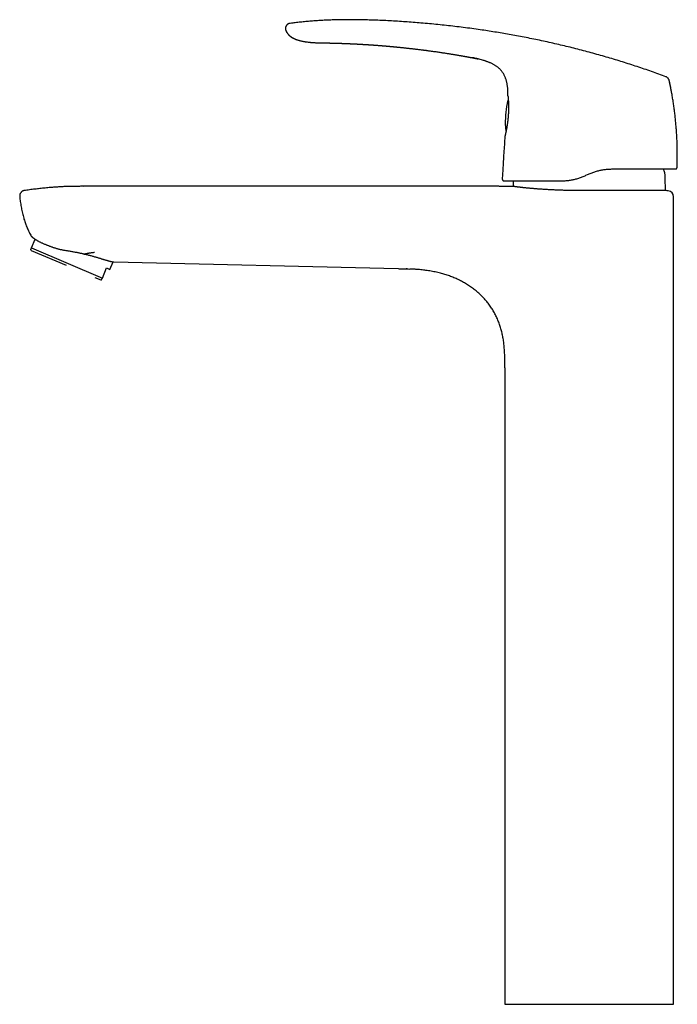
# Model space of a CAD drawing. Header units: millimetres. Extents: x 8 to 1012, y 12 to 1096.
# Tile 18 of 41: x 31 to 219, y 815 to 1096. Entities that reach past the tile are written whole.
import ezdxf

# ---------------------------------------------------------------- set-up
doc = ezdxf.new("R2010")
doc.units = ezdxf.units.MM

msp = doc.modelspace()

# ---------------------------------------------------------------- linework, layer by layer
at = {"color": 7, "linetype": 'Continuous', "lineweight": 30}
for p, q in [((116.58, 1089.24), (116.6, 1089.24)), ((158.93, 1085.22), (158.93, 1085.22)), ((163.65, 1084.15), (163.78, 1084.11)), ((164.88, 1083.71), (165.02, 1083.65)), ((170.1, 1071.94), (170.09, 1071.9)), ((170.33, 1074.06), (170.33, 1074.07)), ((170.33, 1074.07), (170.33, 1074.06)), ((170.33, 1074.06), (170.33, 1074.07)), ((170.43, 1068.69), (170.43, 1068.69)), ((170.47, 1069.32), (170.47, 1069.32)), ((169.63, 1065.2), (169.63, 1065.16)), ((168.86, 1053.01), (168.71, 1050.34)), ((218.18, 1053.21), (218.22, 1053.21)), ((218.67, 1053.69), (218.68, 1053.69)), ((169.17, 1049.81), (169.21, 1049.81)), ((171.83, 1049.81), (171.83, 1049.75)), ((192.61, 1051.4), (193.07, 1051.62)), ((48.97, 1048.26), (48.96, 1048.26)), ((49.04, 1048.25), (48.97, 1048.26)), ((166.04, 1048.26), (49.04, 1048.26)), ((166.04, 1048.26), (166.04, 1048.26)), ((171.56, 1048.25), (171.56, 1048.25)), ((30.8, 1045.41), (30.8, 1045.35)), ((30.8, 1045.35), (30.8, 1045.35)), ((217.66, 814.63), (217.66, 1045.3)), ((34.17, 1030.67), (35.22, 1033.14)), ((33.95, 1030.14), (34.08, 1029.95)), ((34.08, 1029.95), (44.03, 1025.73)), ((34.17, 1030.67), (54.42, 1022.07)), ((56.56, 1024.54), (57.47, 1026.69)), ((57.72, 1026.65), (138.99, 1024.74)), ((54.42, 1022.07), (55.64, 1024.93)), ((55.64, 1024.93), (56.56, 1024.54)), ((138.99, 1024.74), (138.99, 1024.74)), ((138.99, 1024.74), (138.99, 1024.74)), ((141.53, 1024.67), (141.27, 1024.68)), ((52.31, 1022.22), (53.97, 1021.51)), ((53.97, 1021.51), (54.2, 1021.54)), ((169.46, 996.43), (169.46, 814.63)), ((169.46, 814.63), (193.56, 814.63)), ((193.56, 814.63), (217.66, 814.63))]:
    msp.add_line(p, q, dxfattribs=at)
at = {"color": 7, "linetype": 'Continuous', "lineweight": 30, "flags": 128}
for points in [[(116.6, 1089.24), (116.6, 1089.24), (116.6, 1089.24), (116.6, 1089.24), (116.6, 1089.24), (116.59, 1089.24), (116.59, 1089.24), (116.59, 1089.24), (116.6, 1089.24), (116.6, 1089.24), (116.6, 1089.24), (116.6, 1089.24), (116.6, 1089.24)], [(169.48, 1062.59), (169.48, 1062.57), (169.47, 1062.52)]]:
    msp.add_lwpolyline(points, dxfattribs=at)
at = {"color": 7, "linetype": 'Continuous', "lineweight": 30}
for centre, radius, start, end in [((194.57, 1066.82), 25, 168.2769, 183.7231), ((218.18, 1053.71), 0.5, 333.3261, 358.0229), ((169.21, 1050.31), 0.5, 176.8663, 193.4322), ((193.56, 848.26), 200, 83.5089, 83.6849), ((215.98, 1045.3), 1.68, 0.0005, 83.5089)]:
    msp.add_arc(centre, radius, start, end, dxfattribs=at)
for points, knots in [([(108.07, 1094.79), (108.02, 1094.79), (107.92, 1094.77), (107.79, 1094.74), (107.67, 1094.7), (107.57, 1094.66), (107.46, 1094.6), (107.36, 1094.53), (107.27, 1094.46), (107.17, 1094.38), (107.09, 1094.28), (107.02, 1094.19), (106.94, 1094.07), (106.87, 1093.93), (106.81, 1093.77), (106.76, 1093.61), (106.74, 1093.44), (106.74, 1093.27), (106.76, 1093.1), (106.8, 1092.94), (106.84, 1092.83), (106.86, 1092.77)], [0, 0, 0, 0, 0.052962, 0.108584, 0.147912, 0.189146, 0.232099, 0.276379, 0.321462, 0.366784, 0.411833, 0.456241, 0.499867, 0.564108, 0.627363, 0.689682, 0.751038, 0.811692, 0.872439, 0.93463, 1, 1, 1, 1]), ([(215.49, 1079.57), (214.8, 1079.82), (213.43, 1080.32), (211.37, 1081.05), (209.31, 1081.76), (207.25, 1082.45), (205.18, 1083.12), (203.11, 1083.77), (201.05, 1084.41), (198.94, 1085.04), (196.81, 1085.65), (194.63, 1086.26), (192.46, 1086.85), (190.28, 1087.41), (188.1, 1087.96), (185.92, 1088.49), (183.74, 1089), (181.55, 1089.49), (179.36, 1089.96), (177.17, 1090.41), (174.98, 1090.84), (172.83, 1091.25), (170.72, 1091.63), (168.64, 1091.99), (166.57, 1092.33), (164.49, 1092.66), (162.3, 1092.98), (160, 1093.31), (157.58, 1093.62), (155.17, 1093.92), (152.75, 1094.2), (150.33, 1094.45), (147.9, 1094.68), (145.54, 1094.89), (143.24, 1095.08), (141.01, 1095.24), (138.77, 1095.39), (136.53, 1095.52), (134.29, 1095.63), (132.17, 1095.71), (130.16, 1095.78), (128.28, 1095.82), (126.39, 1095.85), (124.64, 1095.85), (123.02, 1095.84), (121.54, 1095.81), (120.06, 1095.77), (118.57, 1095.71), (117.07, 1095.64), (115.57, 1095.55), (114.06, 1095.43), (112.56, 1095.3), (111.06, 1095.15), (109.56, 1094.98), (108.56, 1094.86), (108.07, 1094.79)], [0, 0, 0, 0, 0.0200215, 0.039998, 0.0599314, 0.0798237, 0.0996771, 0.1194934, 0.1392747, 0.1590229, 0.1796781, 0.2003014, 0.220895, 0.2414611, 0.2620018, 0.2825192, 0.3030156, 0.323493, 0.3439535, 0.3643991, 0.3848319, 0.4052538, 0.4245007, 0.4437413, 0.4629773, 0.4822103, 0.5014418, 0.5236933, 0.5459473, 0.5682058, 0.5904712, 0.6127456, 0.6350312, 0.65733, 0.6777847, 0.6982552, 0.7187438, 0.7392499, 0.7597698, 0.7802999, 0.7975504, 0.8148024, 0.8320528, 0.8492989, 0.8628451, 0.8763866, 0.8899229, 0.9034535, 0.9172545, 0.9310499, 0.9448409, 0.9586295, 0.9724175, 0.986207, 1, 1, 1, 1]), ([(106.88, 1092.76), (106.87, 1092.77), (106.86, 1092.77), (106.86, 1092.77), (106.86, 1092.77)], [0, 0, 0, 0, 0.313511, 1, 1, 1, 1]), ([(106.86, 1092.77), (106.89, 1092.69), (106.96, 1092.52), (107.09, 1092.28), (107.23, 1092.05), (107.39, 1091.83), (107.57, 1091.62), (107.76, 1091.42), (107.96, 1091.23), (108.17, 1091.06), (108.39, 1090.9), (108.63, 1090.74), (108.88, 1090.6), (109.16, 1090.46), (109.44, 1090.34), (109.72, 1090.22), (110.04, 1090.11), (110.31, 1090.02), (110.49, 1089.97), (110.53, 1089.96)], [0, 0, 0, 0, 0.056476, 0.112927, 0.16945, 0.226099, 0.282886, 0.339789, 0.396757, 0.453715, 0.510572, 0.567329, 0.630893, 0.694541, 0.758306, 0.82217, 0.886077, 0.96967, 1, 1, 1, 1]), ([(106.88, 1092.76), (106.89, 1092.73), (106.93, 1092.63), (107, 1092.47), (107.09, 1092.3), (107.19, 1092.14), (107.29, 1091.99), (107.39, 1091.85), (107.5, 1091.72), (107.6, 1091.61), (107.68, 1091.51), (107.76, 1091.44), (107.82, 1091.38), (107.87, 1091.34), (107.91, 1091.3), (107.95, 1091.26), (108, 1091.22), (108.07, 1091.16), (108.16, 1091.09), (108.28, 1091), (108.42, 1090.9), (108.57, 1090.79), (108.74, 1090.69), (108.93, 1090.59), (109.13, 1090.48), (109.34, 1090.39), (109.58, 1090.28), (109.87, 1090.17), (110.2, 1090.06), (110.54, 1089.96), (110.88, 1089.86), (111.22, 1089.78), (111.57, 1089.71), (111.92, 1089.64), (112.25, 1089.58), (112.61, 1089.53), (112.99, 1089.48), (113.38, 1089.43), (113.68, 1089.4), (113.9, 1089.38), (114.03, 1089.37), (114.16, 1089.36), (114.31, 1089.34), (114.47, 1089.33), (114.64, 1089.32), (114.82, 1089.31), (115.04, 1089.3), (115.3, 1089.28), (115.59, 1089.27), (115.91, 1089.26), (116.25, 1089.25), (116.48, 1089.24), (116.6, 1089.24)], [0, 0, 0, 0, 0.010438, 0.0294362, 0.0472358, 0.0638524, 0.0792923, 0.0962682, 0.1115501, 0.1251369, 0.1370309, 0.147242, 0.1544809, 0.1605883, 0.1657988, 0.1711035, 0.1766648, 0.1825115, 0.1951487, 0.2091703, 0.2246758, 0.241744, 0.2604435, 0.2808303, 0.3026485, 0.3245415, 0.3463558, 0.3789475, 0.4113898, 0.4436748, 0.4758543, 0.5081113, 0.540397, 0.5726228, 0.6038895, 0.6340383, 0.6718261, 0.7076889, 0.7416192, 0.7538432, 0.765794, 0.7777677, 0.7909047, 0.805317, 0.8210037, 0.8379643, 0.856199, 0.8809301, 0.9076751, 0.9364346, 0.9672093, 1, 1, 1, 1]), ([(116.6, 1089.24), (116.6, 1089.24), (116.6, 1089.24), (116.63, 1089.24), (116.67, 1089.24), (116.73, 1089.24), (116.81, 1089.24), (116.9, 1089.24), (117.01, 1089.23), (117.13, 1089.23), (117.27, 1089.23), (117.42, 1089.23), (117.58, 1089.23), (117.76, 1089.22), (117.95, 1089.22), (118.16, 1089.22), (118.38, 1089.21), (118.6, 1089.21), (118.84, 1089.21), (119.01, 1089.2), (119.1, 1089.2), (119.11, 1089.2)], [0, 0, 0, 0, 0.0555923, 0.1110711, 0.1666385, 0.2224954, 0.2788398, 0.3350062, 0.3906175, 0.445872, 0.500972, 0.5561214, 0.6108046, 0.665421, 0.7201917, 0.7753358, 0.8310681, 0.8854574, 0.9401204, 0.9952291, 1, 1, 1, 1]), ([(119.09, 1089.2), (119.12, 1089.2), (119.17, 1089.2), (119.25, 1089.2), (119.33, 1089.2), (119.41, 1089.19), (119.49, 1089.19), (119.57, 1089.19), (119.67, 1089.19), (119.79, 1089.18), (119.94, 1089.18), (120.09, 1089.18), (120.24, 1089.17), (120.38, 1089.17), (120.51, 1089.17), (120.65, 1089.16), (120.79, 1089.16), (120.93, 1089.16), (121.08, 1089.15), (121.22, 1089.15), (121.36, 1089.14), (121.54, 1089.14), (121.75, 1089.13), (122, 1089.12), (122.25, 1089.12), (122.51, 1089.11), (122.76, 1089.1), (122.97, 1089.09), (123.15, 1089.08), (123.29, 1089.08), (123.43, 1089.07), (123.57, 1089.07), (123.7, 1089.06), (123.83, 1089.06), (123.96, 1089.05), (124.06, 1089.05), (124.13, 1089.05), (124.17, 1089.05), (124.21, 1089.04), (124.25, 1089.04), (124.29, 1089.04), (124.34, 1089.04), (124.41, 1089.04), (124.5, 1089.03), (124.61, 1089.03), (124.72, 1089.02), (124.84, 1089.02), (124.97, 1089.01), (125.09, 1089.01), (125.2, 1089), (125.31, 1089), (125.4, 1088.99), (125.49, 1088.99), (125.57, 1088.99), (125.66, 1088.98), (125.77, 1088.98), (125.89, 1088.97), (126.02, 1088.96), (126.14, 1088.96), (126.27, 1088.95), (126.39, 1088.95), (126.5, 1088.94), (126.63, 1088.94), (126.76, 1088.93), (126.89, 1088.92), (126.99, 1088.92), (127.06, 1088.91), (127.11, 1088.91), (127.15, 1088.91), (127.2, 1088.91), (127.25, 1088.9), (127.32, 1088.9), (127.4, 1088.9), (127.5, 1088.89), (127.58, 1088.89), (127.66, 1088.88), (127.72, 1088.88), (127.78, 1088.88), (127.83, 1088.87), (127.9, 1088.87), (127.98, 1088.86), (128.06, 1088.86), (128.15, 1088.85), (128.23, 1088.85), (128.31, 1088.85), (128.38, 1088.84), (128.45, 1088.84), (128.5, 1088.83), (128.55, 1088.83), (128.59, 1088.83), (128.64, 1088.83), (128.71, 1088.82), (128.79, 1088.82), (128.87, 1088.81), (128.97, 1088.81), (129.05, 1088.8), (129.13, 1088.8), (129.21, 1088.79), (129.26, 1088.79), (129.28, 1088.79)], [0, 0, 0, 0, 0.009791, 0.018848, 0.027769, 0.036637, 0.045151, 0.053514, 0.062817, 0.078226, 0.092735, 0.108522, 0.124748, 0.138504, 0.151347, 0.165926, 0.179225, 0.193437, 0.207809, 0.222146, 0.235161, 0.248431, 0.271802, 0.296262, 0.321331, 0.34599, 0.370194, 0.393928, 0.407687, 0.421274, 0.434686, 0.44789, 0.460876, 0.473642, 0.48619, 0.498259, 0.502976, 0.506307, 0.509332, 0.513056, 0.517478, 0.522599, 0.528417, 0.537556, 0.547802, 0.558996, 0.571136, 0.582775, 0.594989, 0.60623, 0.616216, 0.62518, 0.633155, 0.640968, 0.649118, 0.660446, 0.67213, 0.684155, 0.696505, 0.709126, 0.720898, 0.730836, 0.742571, 0.756529, 0.768918, 0.779553, 0.785042, 0.789914, 0.794169, 0.797922, 0.802777, 0.809256, 0.8185, 0.827358, 0.835563, 0.843091, 0.849568, 0.854629, 0.85945, 0.865668, 0.873292, 0.882119, 0.891159, 0.898303, 0.905497, 0.91274, 0.919613, 0.925065, 0.928986, 0.932629, 0.937558, 0.943782, 0.951468, 0.960446, 0.969428, 0.977873, 0.985782, 0.993156, 1, 1, 1, 1]), ([(129.26, 1088.79), (129.3, 1088.79), (129.39, 1088.78), (129.52, 1088.77), (129.85, 1088.75), (130.22, 1088.73), (130.56, 1088.71), (130.68, 1088.7), (130.71, 1088.7), (130.74, 1088.7), (130.78, 1088.69), (130.81, 1088.69), (130.84, 1088.69), (130.89, 1088.69), (130.96, 1088.68), (131.06, 1088.67), (131.17, 1088.67), (131.3, 1088.66), (131.45, 1088.65), (131.63, 1088.64), (131.83, 1088.62), (132.04, 1088.61), (132.28, 1088.59), (132.53, 1088.57), (132.81, 1088.55), (133.1, 1088.53), (133.38, 1088.51), (133.58, 1088.49), (133.69, 1088.48), (133.71, 1088.48), (133.73, 1088.48), (133.75, 1088.48), (133.83, 1088.47), (133.95, 1088.46), (134.13, 1088.45), (134.32, 1088.43), (134.53, 1088.41), (134.77, 1088.4), (135.01, 1088.38), (135.27, 1088.35), (135.54, 1088.33), (135.84, 1088.3), (136.12, 1088.28), (136.31, 1088.26), (136.39, 1088.26), (136.41, 1088.26), (136.42, 1088.25), (136.44, 1088.25), (136.46, 1088.25), (136.48, 1088.25), (136.52, 1088.24), (136.58, 1088.24), (136.67, 1088.23), (136.77, 1088.22), (136.89, 1088.21), (137.03, 1088.2), (137.18, 1088.18), (137.35, 1088.17), (137.54, 1088.15), (137.74, 1088.13), (137.96, 1088.11), (138.2, 1088.09), (138.48, 1088.06), (138.78, 1088.03), (139.1, 1088), (139.44, 1087.97), (139.79, 1087.93), (140.16, 1087.89), (140.54, 1087.85), (140.94, 1087.81), (141.36, 1087.76), (141.79, 1087.72), (142.24, 1087.67), (142.7, 1087.61), (143.18, 1087.56), (143.68, 1087.5), (144.2, 1087.44), (144.73, 1087.37), (145.28, 1087.3), (145.74, 1087.25), (146.11, 1087.2), (146.37, 1087.17), (146.64, 1087.13), (146.92, 1087.1), (147.19, 1087.06), (147.47, 1087.02), (147.88, 1086.97), (148.41, 1086.9), (149.05, 1086.81), (149.67, 1086.72), (150.27, 1086.63), (150.85, 1086.55), (151.4, 1086.46), (151.93, 1086.38), (152.44, 1086.31), (152.94, 1086.23), (153.41, 1086.15), (153.88, 1086.08), (154.32, 1086.01), (154.74, 1085.94), (155.14, 1085.87), (155.52, 1085.81), (155.88, 1085.75), (156.22, 1085.69), (156.54, 1085.64), (156.84, 1085.59), (157.12, 1085.54), (157.38, 1085.49), (157.62, 1085.45), (157.84, 1085.41), (158.04, 1085.38), (158.22, 1085.35), (158.38, 1085.32), (158.52, 1085.29), (158.64, 1085.27), (158.74, 1085.25), (158.82, 1085.24), (158.88, 1085.23), (158.91, 1085.22), (158.93, 1085.22)], [0, 0, 0, 0, 0.003375, 0.0087747, 0.0137482, 0.0363058, 0.0462311, 0.0473452, 0.0484592, 0.0495733, 0.0506874, 0.0518014, 0.0529155, 0.0537482, 0.0565839, 0.0599242, 0.0637691, 0.0681187, 0.0729729, 0.0789864, 0.0856286, 0.0928993, 0.1007987, 0.1093266, 0.1184831, 0.1282682, 0.1386819, 0.1473168, 0.1484639, 0.1491231, 0.1497862, 0.1504534, 0.1511245, 0.1572931, 0.1630692, 0.1690984, 0.1766061, 0.1844727, 0.192698, 0.2012821, 0.210225, 0.2195267, 0.2323543, 0.2381964, 0.2388598, 0.2395246, 0.240191, 0.2408588, 0.2415283, 0.2421992, 0.2428716, 0.2451584, 0.2480608, 0.2515791, 0.2557132, 0.2602612, 0.2653767, 0.2710597, 0.2773102, 0.2841282, 0.2915137, 0.2994667, 0.3088705, 0.318961, 0.3297381, 0.3412019, 0.3533524, 0.3655354, 0.3783384, 0.3917617, 0.405805, 0.4204685, 0.4354737, 0.4510771, 0.4672786, 0.4840784, 0.5014763, 0.5194723, 0.5380666, 0.557259, 0.5660706, 0.5750027, 0.5840555, 0.5932288, 0.6025227, 0.6119372, 0.6214722, 0.6438026, 0.6654557, 0.6864316, 0.7067301, 0.7263514, 0.7449631, 0.7629214, 0.7802265, 0.7968783, 0.8131964, 0.8288343, 0.843792, 0.8580694, 0.8716666, 0.8845835, 0.8968203, 0.908313, 0.9191332, 0.9292808, 0.938756, 0.9475586, 0.9556886, 0.9631462, 0.9699312, 0.9760436, 0.9814836, 0.986251, 0.9903458, 0.9937682, 0.996518, 0.9985953, 1, 1, 1, 1]), ([(158.93, 1085.22), (158.93, 1085.22), (158.98, 1085.21), (159.07, 1085.19), (159.21, 1085.17), (159.35, 1085.14), (159.5, 1085.11), (159.66, 1085.08), (159.82, 1085.05), (159.99, 1085.02), (160.17, 1084.99), (160.34, 1084.96), (160.48, 1084.93), (160.59, 1084.9), (160.69, 1084.89), (160.76, 1084.87), (160.83, 1084.86), (160.88, 1084.85), (160.93, 1084.84), (160.97, 1084.83), (161.02, 1084.82), (161.06, 1084.81), (161.09, 1084.8), (161.12, 1084.8), (161.14, 1084.79), (161.15, 1084.79), (161.15, 1084.79), (161.15, 1084.79), (161.15, 1084.79)], [0, 0, 0, 0, 0.004424, 0.045375, 0.090008, 0.13721, 0.185948, 0.235657, 0.285759, 0.343892, 0.400766, 0.455491, 0.507362, 0.540166, 0.571558, 0.601721, 0.623769, 0.645588, 0.667493, 0.689784, 0.720506, 0.752751, 0.78676, 0.833235, 0.88279, 0.935231, 0.990239, 1, 1, 1, 1]), ([(161.47, 1084.72), (161.26, 1084.77), (160.85, 1084.85), (160.45, 1084.93), (160.26, 1084.97)], [0, 0, 0, 0, 0.5244302, 1, 1, 1, 1]), ([(161.07, 1084.81), (161.07, 1084.81), (161.07, 1084.81), (161.08, 1084.8), (161.1, 1084.8), (161.12, 1084.8), (161.15, 1084.79), (161.18, 1084.78), (161.23, 1084.77), (161.28, 1084.76), (161.33, 1084.75), (161.39, 1084.74), (161.44, 1084.73), (161.5, 1084.71), (161.58, 1084.7), (161.67, 1084.67), (161.78, 1084.65), (161.86, 1084.63), (161.9, 1084.62)], [0, 0, 0, 0, 0.069697, 0.178966, 0.282524, 0.348226, 0.41125, 0.47172, 0.529903, 0.586235, 0.641348, 0.682393, 0.723648, 0.765586, 0.80872, 0.868988, 0.933436, 1, 1, 1, 1]), ([(161.08, 1084.81), (161.08, 1084.81), (161.08, 1084.81), (161.08, 1084.8), (161.1, 1084.8), (161.13, 1084.79), (161.15, 1084.79), (161.18, 1084.78), (161.19, 1084.78)], [0, 0, 0, 0, 0.163456, 0.395533, 0.615476, 0.754996, 0.888796, 1, 1, 1, 1]), ([(163.78, 1084.11), (163.64, 1084.15), (163.29, 1084.26), (162.73, 1084.42), (162.1, 1084.58), (161.68, 1084.67), (161.47, 1084.72)], [0, 0, 0, 0, 0.18843, 0.459104, 0.729872, 1, 1, 1, 1]), ([(163.65, 1084.15), (163.75, 1084.12), (163.93, 1084.06), (164.2, 1083.97), (164.52, 1083.85), (164.8, 1083.75), (164.98, 1083.67), (165.02, 1083.65)], [0, 0, 0, 0, 0.198865, 0.39803, 0.597743, 0.898075, 1, 1, 1, 1]), ([(170.33, 1074.07), (170.33, 1074.24), (170.34, 1074.57), (170.33, 1075.08), (170.31, 1075.59), (170.28, 1076.09), (170.23, 1076.56), (170.18, 1077), (170.12, 1077.39), (170.04, 1077.78), (169.95, 1078.17), (169.85, 1078.55), (169.74, 1078.92), (169.61, 1079.27), (169.46, 1079.62), (169.3, 1079.96), (169.12, 1080.29), (168.93, 1080.62), (168.71, 1080.93), (168.48, 1081.23), (168.23, 1081.51), (167.97, 1081.78), (167.7, 1082.04), (167.41, 1082.28), (167.12, 1082.5), (166.82, 1082.71), (166.51, 1082.91), (166.2, 1083.09), (165.88, 1083.26), (165.56, 1083.42), (165.2, 1083.58), (164.95, 1083.68), (164.82, 1083.74)], [0, 0, 0, 0, 0.042138, 0.084277, 0.126424, 0.16857, 0.210717, 0.243836, 0.27695, 0.310062, 0.343181, 0.376299, 0.407654, 0.439009, 0.470371, 0.501731, 0.533082, 0.56443, 0.595783, 0.62714, 0.658495, 0.689846, 0.721198, 0.752558, 0.782668, 0.81277, 0.84287, 0.872975, 0.903085, 0.933191, 0.963295, 1, 1, 1, 1]), ([(216.43, 1078.48), (216.43, 1078.5), (216.42, 1078.55), (216.4, 1078.61), (216.37, 1078.69), (216.32, 1078.78), (216.26, 1078.89), (216.17, 1079.01), (216.08, 1079.13), (215.98, 1079.24), (215.87, 1079.34), (215.77, 1079.42), (215.68, 1079.48), (215.61, 1079.52), (215.55, 1079.55), (215.5, 1079.56), (215.49, 1079.57)], [0, 0, 0, 0, 0.042625, 0.089779, 0.144037, 0.205935, 0.29841, 0.397819, 0.499461, 0.601161, 0.700786, 0.793615, 0.855803, 0.910291, 0.957528, 1, 1, 1, 1]), ([(217.14, 1074.93), (217.14, 1074.94), (217.14, 1074.95), (217.13, 1074.98), (217.12, 1075.03), (217.11, 1075.09), (217.1, 1075.15), (217.08, 1075.24), (217.07, 1075.33), (217.05, 1075.43), (217.02, 1075.55), (217, 1075.67), (216.97, 1075.81), (216.94, 1075.98), (216.9, 1076.18), (216.85, 1076.42), (216.8, 1076.68), (216.74, 1076.97), (216.68, 1077.27), (216.61, 1077.59), (216.54, 1077.92), (216.48, 1078.22), (216.44, 1078.41), (216.42, 1078.48)], [0, 0, 0, 0, 0.023795, 0.047488, 0.071485, 0.096174, 0.121915, 0.149025, 0.177779, 0.208404, 0.241092, 0.275999, 0.313254, 0.352964, 0.410348, 0.472495, 0.53954, 0.61159, 0.688732, 0.769521, 0.855343, 0.946245, 1, 1, 1, 1]), ([(216.62, 1077.58), (216.59, 1077.69), (216.54, 1077.92), (216.48, 1078.22), (216.44, 1078.41), (216.42, 1078.48)], [0, 0, 0, 0, 0.372684, 0.7674246, 1, 1, 1, 1]), ([(216.43, 1078.48), (216.43, 1078.48), (216.43, 1078.48), (216.42, 1078.48), (216.42, 1078.48)], [0, 0, 0, 0, 0.977133, 1, 1, 1, 1]), ([(218.68, 1053.69), (218.69, 1054.16), (218.72, 1055.09), (218.74, 1056.49), (218.74, 1057.88), (218.72, 1059.28), (218.68, 1060.67), (218.62, 1062.05), (218.54, 1063.42), (218.45, 1064.79), (218.33, 1066.17), (218.2, 1067.55), (218.04, 1068.94), (217.87, 1070.32), (217.67, 1071.71), (217.46, 1073.08), (217.23, 1074.44), (216.99, 1075.79), (216.72, 1077.14), (216.53, 1078.03), (216.43, 1078.48)], [0, 0, 0, 0, 0.056, 0.112, 0.168, 0.224, 0.28, 0.335, 0.39, 0.445, 0.5, 0.556, 0.612, 0.668, 0.724, 0.78, 0.835, 0.89, 0.945, 1, 1, 1, 1]), ([(217.14, 1074.93), (217.14, 1074.94), (217.14, 1074.95), (217.13, 1074.98), (217.12, 1075.03), (217.11, 1075.09), (217.1, 1075.15), (217.08, 1075.24), (217.07, 1075.33), (217.05, 1075.43), (217.02, 1075.55), (217, 1075.67), (216.97, 1075.81), (216.94, 1075.98), (216.9, 1076.18), (216.85, 1076.42), (216.8, 1076.67), (216.77, 1076.84), (216.75, 1076.93)], [0, 0, 0, 0, 0.039413, 0.078659, 0.118406, 0.159301, 0.201938, 0.246843, 0.29447, 0.345198, 0.399341, 0.457161, 0.51887, 0.584644, 0.679694, 0.782633, 0.893685, 1, 1, 1, 1]), ([(170.42, 1073.03), (170.41, 1072.99), (170.37, 1072.91), (170.32, 1072.77), (170.27, 1072.61), (170.22, 1072.44), (170.18, 1072.28), (170.14, 1072.11), (170.11, 1072), (170.1, 1071.94)], [0, 0, 0, 0, 0.101612, 0.244652, 0.394208, 0.54699, 0.700002, 0.851175, 1, 1, 1, 1]), ([(170.33, 1074.06), (170.33, 1074.06), (170.33, 1074.06), (170.33, 1074.05), (170.33, 1074.03), (170.34, 1074.01), (170.34, 1073.99), (170.34, 1073.96), (170.34, 1073.93), (170.35, 1073.88), (170.36, 1073.82), (170.36, 1073.75), (170.37, 1073.66), (170.38, 1073.55), (170.39, 1073.42), (170.4, 1073.28), (170.42, 1073.13), (170.43, 1072.97), (170.44, 1072.78), (170.46, 1072.56), (170.47, 1072.32), (170.48, 1072.07), (170.49, 1071.81), (170.5, 1071.53), (170.51, 1071.24), (170.51, 1070.94), (170.51, 1070.63), (170.5, 1070.31), (170.5, 1069.99), (170.48, 1069.65), (170.47, 1069.43), (170.47, 1069.32)], [0, 0, 0, 0, 0.009691, 0.025312, 0.041702, 0.059262, 0.078397, 0.099501, 0.12682, 0.15598, 0.186093, 0.216261, 0.254476, 0.291821, 0.328813, 0.36594, 0.403329, 0.440863, 0.478427, 0.522173, 0.565731, 0.609144, 0.652472, 0.695774, 0.739092, 0.782438, 0.825811, 0.869224, 0.912704, 0.956284, 1, 1, 1, 1]), ([(170.43, 1068.69), (170.42, 1068.61), (170.41, 1068.44), (170.39, 1068.17), (170.37, 1067.88), (170.34, 1067.59), (170.31, 1067.3), (170.28, 1067.01), (170.24, 1066.73), (170.21, 1066.45), (170.17, 1066.18), (170.13, 1065.91), (170.09, 1065.65), (170.05, 1065.39), (170.01, 1065.15), (169.97, 1064.91), (169.93, 1064.68), (169.88, 1064.46), (169.84, 1064.24), (169.8, 1064.04), (169.76, 1063.85), (169.73, 1063.67), (169.69, 1063.5), (169.66, 1063.35), (169.63, 1063.21), (169.6, 1063.08), (169.57, 1062.96), (169.55, 1062.86), (169.53, 1062.77), (169.51, 1062.7), (169.49, 1062.64), (169.48, 1062.6), (169.48, 1062.57), (169.48, 1062.56), (169.48, 1062.56)], [0, 0, 0, 0, 0.024701, 0.056125, 0.087548, 0.118978, 0.150418, 0.18187, 0.213332, 0.244798, 0.276263, 0.307718, 0.339159, 0.37058, 0.401978, 0.433354, 0.464716, 0.496088, 0.52751, 0.559007, 0.590583, 0.622219, 0.653886, 0.685559, 0.717211, 0.74882, 0.780365, 0.811832, 0.843216, 0.874542, 0.905841, 0.937153, 0.968523, 1, 1, 1, 1]), ([(170.47, 1069.32), (170.47, 1069.29), (170.46, 1069.22), (170.46, 1069.11), (170.45, 1068.98), (170.44, 1068.84), (170.43, 1068.74), (170.43, 1068.69)], [0, 0, 0, 0, 0.143093, 0.316347, 0.519565, 0.752591, 1, 1, 1, 1]), ([(169.63, 1065.16), (169.63, 1065.1), (169.64, 1064.99), (169.66, 1064.82), (169.68, 1064.65), (169.7, 1064.48), (169.73, 1064.31), (169.76, 1064.16), (169.79, 1064.07), (169.8, 1064.03)], [0, 0, 0, 0, 0.147313, 0.296951, 0.448409, 0.59964, 0.747676, 0.889264, 1, 1, 1, 1]), ([(169.47, 1062.52), (169.41, 1061.73), (169.3, 1060.15), (169.14, 1057.77), (168.99, 1055.39), (168.9, 1053.8), (168.86, 1053.01)], [0, 0, 0, 0, 0.25, 0.5, 0.75, 1, 1, 1, 1]), ([(169.48, 1062.57), (169.48, 1062.57), (169.47, 1062.55), (169.47, 1062.55), (169.47, 1062.55)], [0, 0, 0, 0, 0.222965, 1, 1, 1, 1]), ([(193.07, 1051.62), (193.24, 1051.69), (193.58, 1051.85), (194.1, 1052.06), (194.62, 1052.25), (195.14, 1052.42), (195.66, 1052.58), (196.18, 1052.71), (196.69, 1052.83), (197.21, 1052.94), (197.73, 1053.02), (198.24, 1053.09), (198.75, 1053.14), (199.26, 1053.18), (199.76, 1053.2), (200.09, 1053.21), (200.26, 1053.21)], [0, 0, 0, 0, 0.074995, 0.149328, 0.223026, 0.296115, 0.368623, 0.440579, 0.512013, 0.582954, 0.653432, 0.723479, 0.793127, 0.862408, 0.931355, 1, 1, 1, 1]), ([(200.26, 1053.21), (200.5, 1053.21), (200.98, 1053.21), (201.69, 1053.21), (202.39, 1053.21), (203.08, 1053.21), (203.77, 1053.21), (204.43, 1053.21), (205.08, 1053.21), (205.69, 1053.21), (206.3, 1053.21), (206.9, 1053.21), (207.47, 1053.21), (208.01, 1053.21), (208.53, 1053.21), (209.03, 1053.21), (209.52, 1053.21), (210.01, 1053.21), (210.48, 1053.21), (210.96, 1053.21), (211.44, 1053.21), (211.92, 1053.21), (212.38, 1053.21), (212.83, 1053.21), (213.25, 1053.21), (213.64, 1053.21), (214.01, 1053.21), (214.36, 1053.21), (214.69, 1053.21), (215.01, 1053.21), (215.32, 1053.21), (215.62, 1053.21), (215.91, 1053.21), (216.2, 1053.21), (216.46, 1053.21), (216.71, 1053.21), (216.93, 1053.21), (217.13, 1053.21), (217.3, 1053.21), (217.46, 1053.21), (217.6, 1053.21), (217.73, 1053.21), (217.84, 1053.21), (217.94, 1053.21), (218.03, 1053.21), (218.09, 1053.21), (218.14, 1053.21), (218.17, 1053.21), (218.18, 1053.21), (218.18, 1053.21)], [0, 0, 0, 0, 0.023489, 0.046925, 0.07033, 0.093723, 0.117128, 0.140516, 0.162496, 0.18443, 0.206334, 0.228226, 0.250125, 0.270122, 0.290062, 0.309959, 0.329827, 0.34968, 0.369531, 0.389557, 0.411587, 0.433565, 0.45551, 0.477441, 0.499379, 0.519304, 0.539239, 0.559197, 0.579195, 0.599248, 0.61937, 0.639325, 0.661204, 0.68311, 0.705063, 0.727081, 0.749181, 0.769148, 0.789115, 0.809094, 0.8291, 0.849144, 0.869241, 0.889363, 0.911473, 0.933574, 0.955685, 0.977821, 1, 1, 1, 1]), ([(215.28, 1049.75), (215.28, 1049.85), (215.27, 1050.04), (215.27, 1050.34), (215.26, 1050.64), (215.26, 1050.93), (215.25, 1051.23), (215.23, 1051.52), (215.21, 1051.81), (215.16, 1052.08), (215.1, 1052.34), (215.02, 1052.59), (214.92, 1052.83), (214.82, 1053.04), (214.76, 1053.16), (214.73, 1053.21)], [0, 0, 0, 0, 0.0827878, 0.1659456, 0.2495643, 0.3334751, 0.4173271, 0.5007083, 0.5832908, 0.6581911, 0.7324463, 0.806357, 0.8802945, 0.9545348, 1, 1, 1, 1]), ([(218.22, 1053.21), (218.23, 1053.21), (218.24, 1053.21), (218.26, 1053.21), (218.28, 1053.22), (218.3, 1053.22), (218.31, 1053.23), (218.33, 1053.23), (218.35, 1053.24), (218.36, 1053.24), (218.38, 1053.25), (218.39, 1053.26), (218.42, 1053.27), (218.45, 1053.29), (218.48, 1053.31), (218.52, 1053.34), (218.56, 1053.39), (218.6, 1053.44), (218.63, 1053.5), (218.65, 1053.56), (218.67, 1053.62), (218.67, 1053.67), (218.67, 1053.69)], [0, 0, 0, 0, 0.12362, 0.228508, 0.31485, 0.367644, 0.410481, 0.443909, 0.469113, 0.479468, 0.493772, 0.512702, 0.535679, 0.564541, 0.599719, 0.644354, 0.699028, 0.763244, 0.817103, 0.875116, 0.936425, 1, 1, 1, 1]), ([(168.73, 1050.19), (168.73, 1050.18), (168.73, 1050.17), (168.74, 1050.13), (168.76, 1050.1), (168.78, 1050.07), (168.8, 1050.03), (168.82, 1050), (168.84, 1049.98), (168.86, 1049.95), (168.89, 1049.93), (168.92, 1049.91), (168.94, 1049.89), (168.97, 1049.88), (169, 1049.86), (169.03, 1049.84), (169.07, 1049.83), (169.1, 1049.82), (169.14, 1049.81), (169.16, 1049.81), (169.17, 1049.81)], [0, 0, 0, 0, 0.105931, 0.196874, 0.273373, 0.336307, 0.387204, 0.428867, 0.447773, 0.475619, 0.50283, 0.537546, 0.554247, 0.571218, 0.609739, 0.65894, 0.721541, 0.798846, 0.891533, 1, 1, 1, 1]), ([(169.21, 1049.81), (169.21, 1049.81), (169.22, 1049.81), (169.25, 1049.81), (169.3, 1049.81), (169.38, 1049.81), (169.47, 1049.81), (169.58, 1049.81), (169.71, 1049.81), (169.86, 1049.81), (170.02, 1049.81), (170.2, 1049.81), (170.4, 1049.81), (170.62, 1049.81), (170.86, 1049.81), (171.13, 1049.81), (171.41, 1049.81), (171.71, 1049.81), (172.02, 1049.81), (172.34, 1049.81), (172.67, 1049.81), (173.01, 1049.81), (173.37, 1049.81), (173.75, 1049.81), (174.16, 1049.81), (174.59, 1049.81), (175.03, 1049.81), (175.48, 1049.81), (175.96, 1049.81), (176.43, 1049.81), (176.91, 1049.81), (177.39, 1049.81), (177.88, 1049.81), (178.39, 1049.81), (178.91, 1049.81), (179.46, 1049.81), (180.03, 1049.81), (180.61, 1049.81), (181.2, 1049.81), (181.8, 1049.81), (182.41, 1049.81), (183, 1049.81), (183.6, 1049.81), (184.2, 1049.81), (184.81, 1049.81), (185.22, 1049.81), (185.43, 1049.81)], [0, 0, 0, 0, 0.023359, 0.046717, 0.070095, 0.093515, 0.116999, 0.140313, 0.162182, 0.184069, 0.205992, 0.227967, 0.25001, 0.273201, 0.296398, 0.31962, 0.342886, 0.366213, 0.389544, 0.411508, 0.433475, 0.45546, 0.477479, 0.499546, 0.522908, 0.546245, 0.569573, 0.592912, 0.61628, 0.639656, 0.66165, 0.683616, 0.705569, 0.727524, 0.749496, 0.772905, 0.796255, 0.819567, 0.842858, 0.866146, 0.889599, 0.911741, 0.933837, 0.955901, 0.97795, 1, 1, 1, 1]), ([(171.83, 1049.75), (171.82, 1049.31), (171.8, 1048.8), (171.78, 1048.29), (171.78, 1048.22)], [0, 0, 0, 0, 0.859779, 1, 1, 1, 1]), ([(185.43, 1049.81), (185.59, 1049.81), (185.93, 1049.81), (186.43, 1049.84), (186.94, 1049.87), (187.45, 1049.93), (187.96, 1049.99), (188.48, 1050.08), (188.99, 1050.18), (189.51, 1050.3), (190.03, 1050.44), (190.55, 1050.6), (191.07, 1050.77), (191.59, 1050.96), (192.1, 1051.17), (192.44, 1051.32), (192.61, 1051.4)], [0, 0, 0, 0, 0.0696625, 0.1394508, 0.2094026, 0.2795549, 0.3499446, 0.4206083, 0.491582, 0.5629013, 0.6346013, 0.7067166, 0.7792812, 0.8523283, 0.9258905, 1, 1, 1, 1]), ([(215.37, 1047.04), (215.36, 1047.49), (215.33, 1048.39), (215.3, 1049.29), (215.28, 1049.75)], [0, 0, 0, 0, 0.490961, 1, 1, 1, 1]), ([(32.13, 1047.06), (32.09, 1047.05), (31.99, 1047.03), (31.86, 1046.99), (31.72, 1046.94), (31.59, 1046.87), (31.46, 1046.79), (31.34, 1046.7), (31.22, 1046.59), (31.12, 1046.47), (31.03, 1046.35), (30.95, 1046.21), (30.89, 1046.07), (30.84, 1045.93), (30.83, 1045.84), (30.82, 1045.8)], [0, 0, 0, 0, 0.07077, 0.143805, 0.2189, 0.295802, 0.374215, 0.453799, 0.534184, 0.614975, 0.695765, 0.776149, 0.855732, 0.934142, 1, 1, 1, 1]), ([(49.04, 1048.26), (48.64, 1048.26), (47.85, 1048.25), (46.66, 1048.25), (45.48, 1048.23), (44.29, 1048.2), (43.1, 1048.15), (41.92, 1048.08), (40.73, 1048.01), (39.45, 1047.9), (38.06, 1047.78), (36.58, 1047.62), (35.09, 1047.45), (33.61, 1047.26), (32.62, 1047.12), (32.13, 1047.06)], [0, 0, 0, 0, 0.070002, 0.140004, 0.210006, 0.280014, 0.350025, 0.420033, 0.490027, 0.560009, 0.647974, 0.73593, 0.823902, 0.911921, 1, 1, 1, 1]), ([(171.56, 1048.25), (171.51, 1048.25), (171.3, 1048.25), (170.92, 1048.25), (170.45, 1048.25), (169.99, 1048.25), (169.55, 1048.25), (169.12, 1048.25), (168.72, 1048.25), (168.33, 1048.25), (167.96, 1048.25), (167.58, 1048.26), (167.19, 1048.26), (166.8, 1048.26), (166.42, 1048.26), (166.17, 1048.26), (166.04, 1048.26)], [0, 0, 0, 0, 0.026208, 0.116135, 0.202697, 0.285875, 0.365687, 0.442196, 0.515508, 0.585779, 0.65321, 0.718059, 0.791599, 0.862598, 0.931782, 1, 1, 1, 1]), ([(193.59, 1047.04), (193.42, 1047.04), (193.08, 1047.04), (192.58, 1047.04), (192.07, 1047.04), (191.57, 1047.04), (191.06, 1047.04), (190.53, 1047.05), (189.96, 1047.05), (189.41, 1047.06), (188.9, 1047.06), (188.45, 1047.07), (187.99, 1047.08), (187.49, 1047.09), (186.93, 1047.1), (186.33, 1047.11), (185.76, 1047.13), (185.19, 1047.15), (184.64, 1047.17), (184.09, 1047.19), (183.54, 1047.21), (183, 1047.24), (182.46, 1047.26), (181.93, 1047.29), (181.41, 1047.32), (180.89, 1047.35), (180.38, 1047.38), (179.91, 1047.42), (179.48, 1047.45), (179.1, 1047.47), (178.72, 1047.5), (178.35, 1047.53), (177.99, 1047.56), (177.61, 1047.59), (177.22, 1047.63), (176.85, 1047.66), (176.52, 1047.69), (176.23, 1047.72), (175.95, 1047.75), (175.64, 1047.78), (175.31, 1047.81), (174.98, 1047.84), (174.69, 1047.87), (174.44, 1047.9), (174.19, 1047.93), (173.95, 1047.96), (173.73, 1047.98), (173.5, 1048.01), (173.27, 1048.03), (173.06, 1048.06), (172.88, 1048.08), (172.72, 1048.1), (172.57, 1048.12), (172.42, 1048.14), (172.26, 1048.16), (172.11, 1048.18), (171.98, 1048.19), (171.87, 1048.21), (171.77, 1048.22), (171.7, 1048.23), (171.63, 1048.24), (171.59, 1048.24), (171.56, 1048.25), (171.56, 1048.25), (171.56, 1048.25)], [0, 0, 0, 0, 0.014585, 0.029171, 0.043756, 0.05841, 0.073066, 0.087721, 0.105233, 0.122758, 0.136287, 0.149816, 0.163369, 0.176923, 0.195364, 0.213821, 0.231269, 0.248721, 0.266169, 0.283738, 0.30131, 0.318879, 0.336817, 0.354755, 0.372751, 0.390747, 0.409189, 0.427647, 0.442246, 0.456847, 0.471446, 0.486115, 0.500786, 0.515454, 0.532983, 0.550526, 0.564065, 0.577603, 0.591166, 0.60473, 0.623181, 0.641648, 0.656321, 0.670996, 0.685669, 0.700413, 0.715159, 0.729903, 0.747521, 0.765153, 0.778768, 0.792383, 0.806022, 0.819662, 0.838225, 0.856803, 0.874608, 0.892417, 0.910222, 0.928157, 0.946095, 0.964029, 0.982087, 1, 1, 1, 1]), ([(215.56, 1047.04), (215.56, 1047.04), (215.56, 1047.04), (215.55, 1047.04), (215.52, 1047.04), (215.47, 1047.04), (215.41, 1047.04), (215.33, 1047.04), (215.23, 1047.04), (215.12, 1047.04), (214.99, 1047.04), (214.85, 1047.04), (214.68, 1047.04), (214.5, 1047.04), (214.3, 1047.04), (214.09, 1047.04), (213.85, 1047.04), (213.6, 1047.04), (213.34, 1047.04), (213.1, 1047.04), (212.86, 1047.04), (212.61, 1047.04), (212.35, 1047.04), (212.08, 1047.04), (211.78, 1047.04), (211.45, 1047.04), (211.12, 1047.04), (210.81, 1047.04), (210.51, 1047.04), (210.21, 1047.04), (209.86, 1047.04), (209.46, 1047.04), (209.04, 1047.04), (208.65, 1047.04), (208.27, 1047.04), (207.89, 1047.04), (207.5, 1047.04), (207.11, 1047.04), (206.68, 1047.04), (206.21, 1047.04), (205.75, 1047.04), (205.31, 1047.04), (204.91, 1047.04), (204.51, 1047.04), (204.05, 1047.04), (203.53, 1047.04), (203, 1047.04), (202.49, 1047.04), (202.03, 1047.04), (201.56, 1047.04), (201.08, 1047.04), (200.6, 1047.04), (200.09, 1047.04), (199.54, 1047.04), (199, 1047.04), (198.49, 1047.04), (198.03, 1047.04), (197.57, 1047.04), (197.05, 1047.04), (196.48, 1047.04), (195.87, 1047.04), (195.28, 1047.04), (194.72, 1047.04), (194.15, 1047.04), (193.77, 1047.04), (193.59, 1047.04)], [0, 0, 0, 0, 0.001498, 0.019589, 0.03768, 0.05622, 0.074776, 0.092316, 0.10986, 0.1274, 0.145061, 0.162726, 0.180387, 0.19842, 0.216453, 0.234543, 0.252634, 0.271174, 0.28973, 0.304392, 0.319055, 0.333717, 0.348449, 0.363183, 0.377915, 0.395519, 0.413137, 0.426737, 0.440338, 0.453964, 0.46759, 0.48613, 0.504686, 0.519347, 0.534011, 0.548672, 0.563404, 0.578138, 0.59287, 0.610475, 0.628092, 0.641693, 0.655294, 0.66892, 0.682545, 0.701086, 0.719642, 0.734303, 0.748967, 0.763628, 0.77836, 0.793094, 0.807826, 0.82543, 0.843048, 0.856649, 0.87025, 0.883876, 0.897501, 0.916042, 0.934598, 0.950927, 0.967256, 0.983628, 1, 1, 1, 1]), ([(30.82, 1045.8), (30.81, 1045.78), (30.8, 1045.73), (30.79, 1045.62), (30.79, 1045.48), (30.8, 1045.39), (30.8, 1045.35)], [0, 0, 0, 0, 0.086382, 0.4110449, 0.7249415, 1, 1, 1, 1]), ([(30.79, 1045.46), (30.79, 1045.45), (30.79, 1045.42), (30.79, 1045.39), (30.8, 1045.37)], [0, 0, 0, 0, 0.219294, 1, 1, 1, 1]), ([(30.8, 1045.35), (30.82, 1045.11), (30.88, 1044.61), (30.97, 1043.88), (31.08, 1043.15), (31.2, 1042.41), (31.33, 1041.69), (31.48, 1040.96), (31.65, 1040.24), (31.83, 1039.55), (32.02, 1038.88), (32.22, 1038.25), (32.44, 1037.62), (32.67, 1037), (32.92, 1036.39), (33.19, 1035.79), (33.48, 1035.21), (33.78, 1034.63), (34, 1034.25), (34.11, 1034.06)], [0, 0, 0, 0, 0.062536, 0.125059, 0.187561, 0.250044, 0.312513, 0.374978, 0.437457, 0.499958, 0.555966, 0.611971, 0.667975, 0.723981, 0.779993, 0.835002, 0.890005, 0.945002, 1, 1, 1, 1]), ([(34.11, 1034.06), (34.11, 1034.06), (34.12, 1034.05), (34.12, 1034.04), (34.13, 1034.03), (34.14, 1034.02), (34.14, 1034.01)], [0, 0, 0, 0, 0.236564, 0.411002, 0.674479, 1, 1, 1, 1]), ([(34.14, 1034.01), (34.15, 1034), (34.17, 1033.97), (34.19, 1033.94), (34.19, 1033.93)], [0, 0, 0, 0, 0.499936, 1, 1, 1, 1]), ([(34.19, 1033.93), (34.2, 1033.92), (34.2, 1033.92), (34.22, 1033.9), (34.26, 1033.87), (34.31, 1033.82), (34.38, 1033.76), (34.47, 1033.69), (34.57, 1033.6), (34.69, 1033.51), (34.83, 1033.41), (34.98, 1033.3), (35.15, 1033.18), (35.34, 1033.06), (35.55, 1032.93), (35.77, 1032.79), (36.02, 1032.65), (36.28, 1032.51), (36.56, 1032.37), (36.86, 1032.23), (37.18, 1032.08), (37.51, 1031.93), (37.86, 1031.78), (38.19, 1031.64), (38.49, 1031.52), (38.76, 1031.42), (39.04, 1031.31), (39.35, 1031.19), (39.69, 1031.07), (40.03, 1030.95), (40.39, 1030.83), (40.75, 1030.71), (41, 1030.64), (41.12, 1030.6)], [0, 0, 0, 0, 0.0331938, 0.0663877, 0.0998145, 0.1332415, 0.1673763, 0.2015113, 0.2358806, 0.27025, 0.3040316, 0.3378133, 0.3718128, 0.4058123, 0.4405011, 0.4751899, 0.5101236, 0.5450571, 0.5798109, 0.6145647, 0.6495707, 0.6845766, 0.7203827, 0.7561887, 0.7802448, 0.804306, 0.8283621, 0.8568016, 0.88525, 0.9136894, 0.9424565, 0.971233, 1, 1, 1, 1]), ([(33.95, 1030.14), (33.95, 1030.14), (33.95, 1030.14), (33.95, 1030.15), (33.96, 1030.17), (33.97, 1030.19), (33.98, 1030.23), (34, 1030.27), (34.02, 1030.32), (34.05, 1030.37), (34.07, 1030.44), (34.1, 1030.51), (34.14, 1030.59), (34.16, 1030.64), (34.17, 1030.67)], [0, 0, 0, 0, 0.075564, 0.154604, 0.233769, 0.312935, 0.398485, 0.484071, 0.569761, 0.655483, 0.741546, 0.827637, 0.913807, 1, 1, 1, 1]), ([(41.12, 1030.6), (41.24, 1030.56), (41.47, 1030.49), (41.83, 1030.39), (42.2, 1030.3), (42.57, 1030.21), (42.95, 1030.13), (43.34, 1030.06), (43.74, 1029.99), (44.13, 1029.92), (44.54, 1029.85), (44.96, 1029.78), (45.42, 1029.71), (45.91, 1029.63), (46.4, 1029.54), (46.85, 1029.46), (47.28, 1029.38), (47.67, 1029.3), (48.06, 1029.21), (48.44, 1029.12), (48.79, 1029.04), (49.08, 1028.96), (49.25, 1028.91), (49.34, 1028.89)], [0, 0, 0, 0, 0.046109, 0.092267, 0.138438, 0.184591, 0.230696, 0.278308, 0.325957, 0.373623, 0.42128, 0.468898, 0.526451, 0.584047, 0.641641, 0.699191, 0.746453, 0.79376, 0.841078, 0.888378, 0.935635, 0.967807, 1, 1, 1, 1]), ([(52.15, 1029.35), (52.03, 1029.33), (51.79, 1029.29), (51.42, 1029.24), (51.13, 1029.2), (50.95, 1029.18), (50.88, 1029.17), (50.87, 1029.17), (50.85, 1029.16), (50.83, 1029.16), (50.81, 1029.16), (50.79, 1029.16), (50.78, 1029.15), (50.76, 1029.15), (50.71, 1029.14), (50.64, 1029.13), (50.55, 1029.12), (50.46, 1029.1), (50.37, 1029.09), (50.28, 1029.07), (50.15, 1029.05), (49.98, 1029.02), (49.78, 1028.98), (49.57, 1028.93), (49.41, 1028.9), (49.34, 1028.89)], [0, 0, 0, 0, 0.127281, 0.260202, 0.381888, 0.436838, 0.44306, 0.449292, 0.455536, 0.46179, 0.468056, 0.474332, 0.480619, 0.486657, 0.495721, 0.528658, 0.559169, 0.590072, 0.622808, 0.6575, 0.694151, 0.761317, 0.834676, 0.914235, 1, 1, 1, 1]), ([(49.34, 1028.89), (49.49, 1028.86), (49.8, 1028.79), (50.26, 1028.69), (50.71, 1028.58), (51.15, 1028.46), (51.58, 1028.35), (52.01, 1028.22), (52.43, 1028.1), (52.83, 1027.98), (53.22, 1027.87), (53.59, 1027.75), (53.94, 1027.64), (54.29, 1027.54), (54.62, 1027.43), (54.94, 1027.34), (55.25, 1027.24), (55.54, 1027.16), (55.82, 1027.08), (56.07, 1027), (56.31, 1026.94), (56.54, 1026.88), (56.75, 1026.83), (56.94, 1026.79), (57.11, 1026.75), (57.26, 1026.72), (57.37, 1026.7), (57.46, 1026.69), (57.54, 1026.67), (57.61, 1026.67), (57.66, 1026.66), (57.7, 1026.66), (57.72, 1026.65), (57.72, 1026.65), (57.72, 1026.65)], [0, 0, 0, 0, 0.0319376, 0.0638754, 0.0960531, 0.1282311, 0.1611346, 0.1940383, 0.2271839, 0.2603296, 0.2922624, 0.3241953, 0.356661, 0.3891542, 0.4216475, 0.4541133, 0.487156, 0.5201987, 0.5528522, 0.5855056, 0.6183853, 0.651265, 0.6848582, 0.7184515, 0.7522918, 0.7861321, 0.8125469, 0.8389617, 0.8656837, 0.8924219, 0.9191596, 0.945881, 0.9729406, 1, 1, 1, 1]), ([(138.99, 1024.74), (139.37, 1024.73), (140.13, 1024.71), (141.23, 1024.68), (141.95, 1024.65), (142.29, 1024.64)], [0, 0, 0, 0, 0.346209, 0.692763, 1, 1, 1, 1]), ([(169.46, 996.43), (169.46, 996.75), (169.46, 997.38), (169.45, 998.32), (169.44, 999.27), (169.41, 1000.14), (169.38, 1000.95), (169.33, 1001.68), (169.27, 1002.41), (169.2, 1003.12), (169.12, 1003.79), (169.02, 1004.44), (168.92, 1005.08), (168.79, 1005.72), (168.65, 1006.35), (168.5, 1006.98), (168.33, 1007.6), (168.14, 1008.22), (167.93, 1008.84), (167.71, 1009.46), (167.46, 1010.07), (167.2, 1010.67), (166.92, 1011.26), (166.63, 1011.83), (166.32, 1012.4), (165.99, 1012.95), (165.64, 1013.5), (165.27, 1014.04), (164.89, 1014.58), (164.48, 1015.1), (164.06, 1015.61), (163.63, 1016.11), (163.18, 1016.59), (162.72, 1017.06), (162.25, 1017.51), (161.75, 1017.95), (161.24, 1018.38), (160.72, 1018.8), (160.18, 1019.21), (159.63, 1019.6), (159.07, 1019.97), (158.5, 1020.33), (157.93, 1020.67), (157.35, 1020.99), (156.75, 1021.3), (156.14, 1021.6), (155.52, 1021.89), (154.89, 1022.16), (154.26, 1022.41), (153.62, 1022.65), (152.98, 1022.87), (152.34, 1023.07), (151.69, 1023.26), (151.01, 1023.45), (150.3, 1023.63), (149.55, 1023.79), (148.79, 1023.94), (148.04, 1024.08), (147.29, 1024.19), (146.54, 1024.29), (145.79, 1024.38), (145.05, 1024.46), (144.2, 1024.53), (143.28, 1024.59), (142.6, 1024.62), (142.29, 1024.64)], [0, 0, 0, 0, 0.0211434, 0.042275, 0.0633822, 0.0844531, 0.1009767, 0.1174673, 0.1339219, 0.1503382, 0.1649626, 0.1795557, 0.1941182, 0.2086512, 0.2231568, 0.2376372, 0.2520954, 0.2665345, 0.2812203, 0.2958942, 0.3105603, 0.3252231, 0.3398868, 0.3542939, 0.36871, 0.3831391, 0.3975847, 0.4123134, 0.4270659, 0.4418449, 0.456653, 0.4714922, 0.4860982, 0.5007369, 0.515409, 0.5301149, 0.5451229, 0.5601654, 0.5752417, 0.5903509, 0.6054913, 0.6203904, 0.6353162, 0.6502668, 0.6652401, 0.6805063, 0.6957911, 0.7110916, 0.7264052, 0.7417291, 0.7567867, 0.7718491, 0.7869136, 0.8019778, 0.8191529, 0.8363211, 0.8534791, 0.8706241, 0.8877532, 0.9045588, 0.921345, 0.9381102, 0.9548533, 0.9787326, 1, 1, 1, 1]), ([(54.2, 1021.54), (54.2, 1021.54), (54.2, 1021.54), (54.2, 1021.56), (54.21, 1021.57), (54.22, 1021.6), (54.23, 1021.63), (54.25, 1021.67), (54.27, 1021.72), (54.3, 1021.78), (54.32, 1021.84), (54.35, 1021.91), (54.39, 1021.99), (54.41, 1022.05), (54.42, 1022.07)], [0, 0, 0, 0, 0.075564, 0.154604, 0.233769, 0.312935, 0.398485, 0.484071, 0.569761, 0.655483, 0.741546, 0.827637, 0.913807, 1, 1, 1, 1])]:
    msp.add_open_spline(points, degree=3, knots=knots, dxfattribs=at)

doc.saveas('drawing.dxf')
